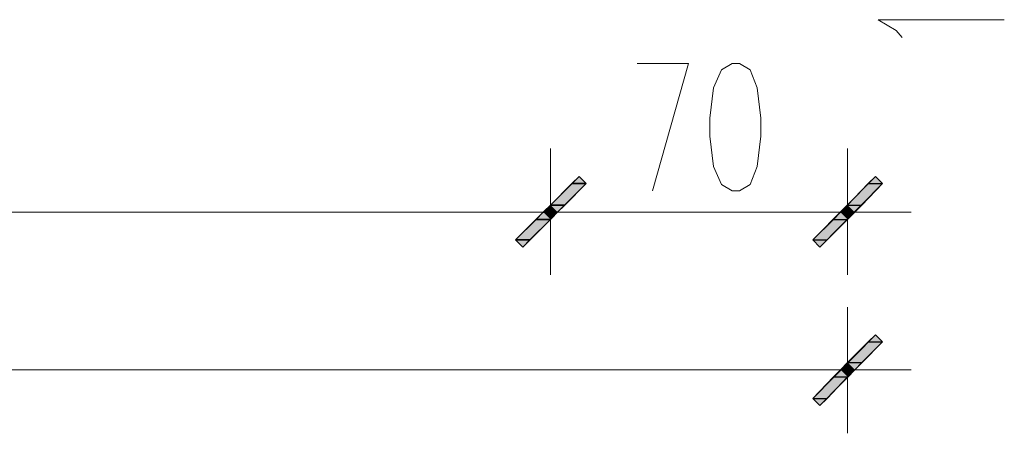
# Model space of a CAD drawing. Header units: millimetres. Extents: x -387992 to 11255, y 102926 to 380857.
# Tile 14 of 27: x -376410 to -374080, y 283642 to 284620. Entities that reach past the tile are written whole.
import ezdxf

# ---------------------------------------------------------------- set-up
doc = ezdxf.new("R2010")
doc.units = ezdxf.units.MM
doc.header["$MEASUREMENT"] = 0
doc.layers.add('Warstwa 1', color=7, linetype='Continuous')

msp = doc.modelspace()

# ---------------------------------------------------------------- hatches: boundary and pattern name
at = {"layer": 'Warstwa 1', "transparency": 33554687}
for points in [[(-375086.183723, 284249.278174), (-375103.125401, 284232.337035), (-375069.242044, 284232.337035)], [(-375069.242044, 284232.337035), (-375103.125401, 284232.337035), (-375086.183723, 284249.278174)], [(-374385.256406, 284249.278174), (-374402.197544, 284232.337035), (-374368.293671, 284232.337035)], [(-375103.125401, 284232.337035), (-375153.949896, 284181.511461), (-375120.067079, 284181.511461)], [(-375120.067079, 284181.511461), (-375153.949896, 284181.511461), (-375103.125401, 284232.337035)], [(-375103.125401, 284232.337035), (-375069.242044, 284232.337035), (-375120.067079, 284181.511461)], [(-375120.067079, 284181.511461), (-375069.242044, 284232.337035), (-375103.125401, 284232.337035)], [(-374402.197544, 284232.337035), (-374450.899673, 284181.511461), (-374417.016316, 284181.511461)], [(-374402.197544, 284232.337035), (-374368.293671, 284232.337035), (-374417.016316, 284181.511461)], [(-375170.891034, 284164.570322), (-375187.832712, 284147.628104), (-375153.949896, 284147.628104)], [(-375153.949896, 284147.628104), (-375187.832712, 284147.628104), (-375170.891034, 284164.570322)], [(-375153.949896, 284181.511461), (-375170.891034, 284164.570322), (-375153.949896, 284164.570322)], [(-375153.949896, 284164.570322), (-375170.891034, 284164.570322), (-375153.949896, 284181.511461)], [(-375170.891034, 284164.570322), (-375153.949896, 284164.570322), (-375153.949896, 284147.628104)], [(-375153.949896, 284147.628104), (-375153.949896, 284164.570322), (-375170.891034, 284164.570322)], [(-375153.949896, 284181.511461), (-375153.949896, 284164.570322), (-375137.008218, 284164.570322)], [(-375153.949896, 284181.511461), (-375120.067079, 284181.511461), (-375137.008218, 284164.570322)], [(-375137.008218, 284164.570322), (-375120.067079, 284181.511461), (-375153.949896, 284181.511461)], [(-375137.008218, 284164.570322), (-375153.949896, 284164.570322), (-375153.949896, 284181.511461)], [(-375153.949896, 284164.570322), (-375137.008218, 284164.570322), (-375153.949896, 284147.628104)], [(-375153.949896, 284147.628104), (-375137.008218, 284164.570322), (-375153.949896, 284164.570322)], [(-374467.840811, 284164.570322), (-374484.761433, 284147.628104), (-374450.899673, 284147.628104)], [(-374450.899673, 284181.511461), (-374467.840811, 284164.570322), (-374450.899673, 284164.570322)], [(-374467.840811, 284164.570322), (-374450.899673, 284164.570322), (-374450.899673, 284147.628104)], [(-374450.899673, 284181.511461), (-374450.899673, 284164.570322), (-374433.957454, 284164.570322)], [(-374450.899673, 284181.511461), (-374417.016316, 284181.511461), (-374433.957454, 284164.570322)], [(-374450.899673, 284164.570322), (-374433.957454, 284164.570322), (-374450.899673, 284147.628104)], [(-375187.832712, 284147.628104), (-375236.533761, 284098.927595), (-375202.650944, 284098.927595)], [(-375202.650944, 284098.927595), (-375236.533761, 284098.927595), (-375187.832712, 284147.628104)], [(-375187.832712, 284147.628104), (-375153.949896, 284147.628104), (-375202.650944, 284098.927595)], [(-375202.650944, 284098.927595), (-375153.949896, 284147.628104), (-375187.832712, 284147.628104)], [(-374484.761433, 284147.628104), (-374533.484078, 284098.927595), (-374499.600721, 284098.927595)], [(-374484.761433, 284147.628104), (-374450.899673, 284147.628104), (-374499.600721, 284098.927595)], [(-375236.533761, 284098.927595), (-375202.650944, 284098.927595), (-375219.592623, 284081.985377)], [(-375219.592623, 284081.985377), (-375202.650944, 284098.927595), (-375236.533761, 284098.927595)], [(-374533.484078, 284098.927595), (-374499.600721, 284098.927595), (-374516.5424, 284081.985377)], [(-374385.256406, 283874.463181), (-374402.197544, 283857.522043), (-374368.293671, 283857.522043)], [(-374402.197544, 283857.522043), (-374450.899673, 283808.799938), (-374417.016316, 283808.799938)], [(-374402.197544, 283857.522043), (-374368.293671, 283857.522043), (-374417.016316, 283808.799938)], [(-374467.840811, 283791.879316), (-374484.761433, 283774.937638), (-374450.899673, 283774.937638)], [(-374450.899673, 283808.799938), (-374467.840811, 283791.879316), (-374450.899673, 283791.879316)], [(-374467.840811, 283791.879316), (-374450.899673, 283791.879316), (-374450.899673, 283774.937638)], [(-374450.899673, 283808.799938), (-374450.899673, 283791.879316), (-374433.957454, 283791.879316)], [(-374450.899673, 283808.799938), (-374417.016316, 283808.799938), (-374433.957454, 283791.879316)], [(-374450.899673, 283791.879316), (-374433.957454, 283791.879316), (-374450.899673, 283774.937638)], [(-374484.761433, 283774.937638), (-374533.484078, 283724.091547), (-374499.600721, 283724.091547)], [(-374484.761433, 283774.937638), (-374450.899673, 283774.937638), (-374499.600721, 283724.091547)], [(-374533.484078, 283724.091547), (-374499.600721, 283724.091547), (-374516.5424, 283707.149868)]]:
    msp.add_hatch(color=7, dxfattribs=at).paths.add_polyline_path(points)

# ---------------------------------------------------------------- linework, layer by layer
at = {"layer": 'Warstwa 1', "color": 7, "lineweight": 13}
for p, q in [((-379338.410801, 284164.570322), (-375164.543371, 284164.570322)), ((-375141.232974, 284164.570322), (-374463.594998, 284164.570322)), ((-380039.337983, 283791.879316), (-374463.594998, 283791.879316))]:
    msp.add_line(p, q, dxfattribs=at)
for points in [[(-374321.715529, 284577.513404), (-374336.533761, 284594.455623), (-374378.887147, 284619.86787), (-374080.309976, 284619.86787)], [(-374912.544343, 284215.395897), (-374827.836492, 284516.094894), (-374948.52901, 284516.094894)]]:
    msp.add_lwpolyline(points, dxfattribs=at)
for points in [[(-374724.065136, 284516.094894), (-374749.476843, 284501.276662), (-374768.541428, 284458.923276), (-374777.011997, 284386.932347), (-374777.011997, 284344.578961), (-374768.541428, 284272.566435), (-374749.476843, 284230.214129), (-374724.065136, 284215.395897), (-374707.123457, 284215.395897), (-374681.71121, 284230.214129), (-374664.770071, 284272.566435), (-374656.298962, 284344.578961), (-374656.298962, 284386.932347), (-374664.770071, 284458.923276), (-374681.71121, 284501.276662), (-374707.123457, 284516.094894)], [(-375236.533761, 284098.927595), (-375086.183723, 284249.278174), (-375069.242044, 284232.337035), (-375219.592623, 284081.985377)], [(-375069.242044, 284232.337035), (-375219.592623, 284081.985377), (-375236.533761, 284098.927595), (-375086.183723, 284249.278174)], [(-374533.484078, 284098.927595), (-374385.256406, 284249.278174), (-374368.293671, 284232.337035), (-374516.5424, 284081.985377)], [(-374533.484078, 283724.091547), (-374385.256406, 283874.463181), (-374368.293671, 283857.522043), (-374516.5424, 283707.149868)]]:
    msp.add_lwpolyline(points, close=True, dxfattribs=at)
at = {"layer": 'Warstwa 1'}
for points in [[(-375086.183723, 284249.278174), (-375103.125401, 284232.337035), (-375069.242044, 284232.337035)], [(-375069.242044, 284232.337035), (-375103.125401, 284232.337035), (-375086.183723, 284249.278174)], [(-374385.256406, 284249.278174), (-374402.197544, 284232.337035), (-374368.293671, 284232.337035)], [(-375103.125401, 284232.337035), (-375153.949896, 284181.511461), (-375120.067079, 284181.511461)], [(-375120.067079, 284181.511461), (-375153.949896, 284181.511461), (-375103.125401, 284232.337035)], [(-375103.125401, 284232.337035), (-375069.242044, 284232.337035), (-375120.067079, 284181.511461)], [(-375120.067079, 284181.511461), (-375069.242044, 284232.337035), (-375103.125401, 284232.337035)], [(-374402.197544, 284232.337035), (-374450.899673, 284181.511461), (-374417.016316, 284181.511461)], [(-374402.197544, 284232.337035), (-374368.293671, 284232.337035), (-374417.016316, 284181.511461)], [(-375170.891034, 284164.570322), (-375187.832712, 284147.628104), (-375153.949896, 284147.628104)], [(-375153.949896, 284147.628104), (-375187.832712, 284147.628104), (-375170.891034, 284164.570322)], [(-375153.949896, 284181.511461), (-375170.891034, 284164.570322), (-375153.949896, 284164.570322)], [(-375153.949896, 284164.570322), (-375170.891034, 284164.570322), (-375153.949896, 284181.511461)], [(-375170.891034, 284164.570322), (-375153.949896, 284164.570322), (-375153.949896, 284147.628104)], [(-375153.949896, 284147.628104), (-375153.949896, 284164.570322), (-375170.891034, 284164.570322)], [(-375153.949896, 284181.511461), (-375153.949896, 284164.570322), (-375137.008218, 284164.570322)], [(-375153.949896, 284181.511461), (-375120.067079, 284181.511461), (-375137.008218, 284164.570322)], [(-375137.008218, 284164.570322), (-375120.067079, 284181.511461), (-375153.949896, 284181.511461)], [(-375137.008218, 284164.570322), (-375153.949896, 284164.570322), (-375153.949896, 284181.511461)], [(-375153.949896, 284164.570322), (-375137.008218, 284164.570322), (-375153.949896, 284147.628104)], [(-375153.949896, 284147.628104), (-375137.008218, 284164.570322), (-375153.949896, 284164.570322)], [(-374467.840811, 284164.570322), (-374484.761433, 284147.628104), (-374450.899673, 284147.628104)], [(-374450.899673, 284181.511461), (-374467.840811, 284164.570322), (-374450.899673, 284164.570322)], [(-374467.840811, 284164.570322), (-374450.899673, 284164.570322), (-374450.899673, 284147.628104)], [(-374450.899673, 284181.511461), (-374450.899673, 284164.570322), (-374433.957454, 284164.570322)], [(-374450.899673, 284181.511461), (-374417.016316, 284181.511461), (-374433.957454, 284164.570322)], [(-374450.899673, 284164.570322), (-374433.957454, 284164.570322), (-374450.899673, 284147.628104)], [(-375187.832712, 284147.628104), (-375236.533761, 284098.927595), (-375202.650944, 284098.927595)], [(-375202.650944, 284098.927595), (-375236.533761, 284098.927595), (-375187.832712, 284147.628104)], [(-375187.832712, 284147.628104), (-375153.949896, 284147.628104), (-375202.650944, 284098.927595)], [(-375202.650944, 284098.927595), (-375153.949896, 284147.628104), (-375187.832712, 284147.628104)], [(-374484.761433, 284147.628104), (-374533.484078, 284098.927595), (-374499.600721, 284098.927595)], [(-374484.761433, 284147.628104), (-374450.899673, 284147.628104), (-374499.600721, 284098.927595)], [(-375236.533761, 284098.927595), (-375202.650944, 284098.927595), (-375219.592623, 284081.985377)], [(-375219.592623, 284081.985377), (-375202.650944, 284098.927595), (-375236.533761, 284098.927595)], [(-374533.484078, 284098.927595), (-374499.600721, 284098.927595), (-374516.5424, 284081.985377)], [(-374385.256406, 283874.463181), (-374402.197544, 283857.522043), (-374368.293671, 283857.522043)], [(-374402.197544, 283857.522043), (-374450.899673, 283808.799938), (-374417.016316, 283808.799938)], [(-374402.197544, 283857.522043), (-374368.293671, 283857.522043), (-374417.016316, 283808.799938)], [(-374467.840811, 283791.879316), (-374484.761433, 283774.937638), (-374450.899673, 283774.937638)], [(-374450.899673, 283808.799938), (-374467.840811, 283791.879316), (-374450.899673, 283791.879316)], [(-374467.840811, 283791.879316), (-374450.899673, 283791.879316), (-374450.899673, 283774.937638)], [(-374450.899673, 283808.799938), (-374450.899673, 283791.879316), (-374433.957454, 283791.879316)], [(-374450.899673, 283808.799938), (-374417.016316, 283808.799938), (-374433.957454, 283791.879316)], [(-374450.899673, 283791.879316), (-374433.957454, 283791.879316), (-374450.899673, 283774.937638)], [(-374484.761433, 283774.937638), (-374533.484078, 283724.091547), (-374499.600721, 283724.091547)], [(-374484.761433, 283774.937638), (-374450.899673, 283774.937638), (-374499.600721, 283724.091547)], [(-374533.484078, 283724.091547), (-374499.600721, 283724.091547), (-374516.5424, 283707.149868)]]:
    msp.add_lwpolyline(points, dxfattribs=at)
at = {"layer": 'Warstwa 1', "color": 7, "lineweight": 13}
for points in [[(-375153.949896, 284314.920901), (-375153.949896, 284314.920901), (-375153.949896, 284016.34265), (-375153.949896, 284016.34265)], [(-375153.949896, 284016.34265), (-375153.949896, 284016.34265), (-375153.949896, 284314.920901), (-375153.949896, 284314.920901)], [(-374450.899673, 284314.920901), (-374450.899673, 284314.920901), (-374450.899673, 284016.34265), (-374450.899673, 284016.34265)], [(-375302.177028, 284164.570322), (-375302.177028, 284164.570322), (-375003.599318, 284164.570322), (-375003.599318, 284164.570322)], [(-375003.599318, 284164.570322), (-375003.599318, 284164.570322), (-375302.177028, 284164.570322), (-375302.177028, 284164.570322)], [(-374599.126805, 284164.570322), (-374599.126805, 284164.570322), (-374300.549094, 284164.570322), (-374300.549094, 284164.570322)], [(-374450.899673, 283940.105908), (-374450.899673, 283940.105908), (-374450.899673, 283641.507141), (-374450.899673, 283641.507141)], [(-374599.126805, 283791.879316), (-374599.126805, 283791.879316), (-374300.549094, 283791.879316), (-374300.549094, 283791.879316)]]:
    msp.add_open_spline(points, degree=3, dxfattribs=at)

doc.saveas('drawing.dxf')
